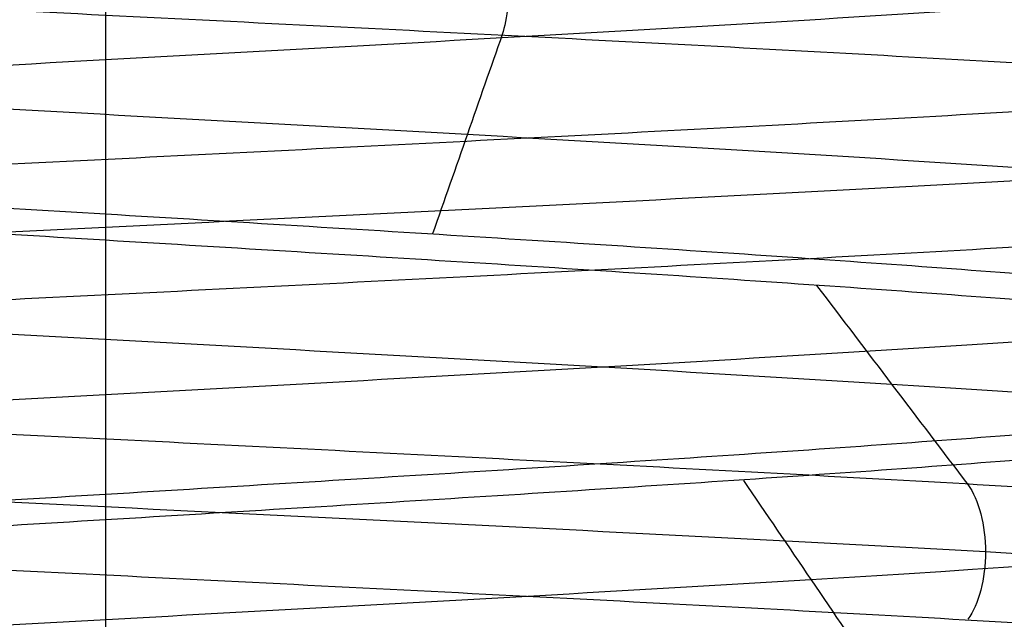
# Model space of a CAD drawing. Header units: centimetres. Extents: x -2.4 to 2.4, y -10.6 to 3.6.
# Tile 32 of 56: x -0.0123 to 0.1285, y -0.586 to -0.5004. Entities that reach past the tile are written whole.
import ezdxf

# ---------------------------------------------------------------- set-up
doc = ezdxf.new("R2010")
doc.units = ezdxf.units.CM
doc.layers.add('Default', color=7, linetype='Continuous', true_color=0x000000)

msp = doc.modelspace()

# ---------------------------------------------------------------- linework, layer by layer
at = {"layer": 'Default'}
for p, q in [((0, 1.77, 13.7), (0, -1.670000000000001, 13.7)), ((3.150002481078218e-11, -0.4675213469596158, 12.3), (3.150002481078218e-11, -1.425494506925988, 12.3))]:
    msp.add_line(p, q, dxfattribs=at)
at = {"layer": 'Default', "extrusion": (0, 0, -1)}
for centre, radius, start, end in [((4.288504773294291e-16, 4.288504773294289e-16), 2.149999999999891, 315, 135), ((-1.256073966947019e-16, -2.144252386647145e-16, -0.18), 1.899999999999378, 315, 135), ((-8.881784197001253e-17, 8.881784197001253e-17, -0.5), 1.749999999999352, 45.00000000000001, 225), ((0, 0.05, -13.68), 1.74, 90.00000000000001, 270), ((0, 0.04999999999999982, -13.7), 1.72, 90.00000000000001, 270), ((0, 0.05, -12.451744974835), 1.566764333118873, 90, 251.9193094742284), ((-2.564176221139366e-15, -2.564176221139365e-15, -0.45), 2.240000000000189, 134.9999999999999, 315.0000000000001), ((0, 0.05, -10.9), 1.525, 270, 90), ((0, 0.05, -11.37), 1.525, 270, 90), ((0, 0.05, -10.9), 1.525, 90, 270), ((0, 0.05, -11.37), 1.525, 90.00000000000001, 270), ((0, 0.05, -11.41), 1.530287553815, 179.7200707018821, 83.95881870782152), ((-3.03243080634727e-16, -1.256073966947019e-16), 2.149999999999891, 135, 315), ((-3.03243080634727e-16, -1.256073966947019e-16, -0.18), 2.149999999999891, 135, 315), ((2.254025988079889e-09, 0.05000001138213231, -13.5), 1.433589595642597, 289.9216455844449, 90.43115423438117), ((2.254026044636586e-09, 0.05000001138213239, -13.5), 1.433589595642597, 90.4311542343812, 250.0783542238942), ((0, 0.05, -9.9), 1.4, 270, 90), ((0, 0.05, -9.822057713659), 1.355, 270, 90), ((0, 0.05, -9.822057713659), 1.355, 90, 270), ((-2.19646523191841e-13, -2.19735341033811e-13), 1.400000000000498, 96.40271283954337, 353.5972871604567), ((-2.19646523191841e-13, -2.19468887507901e-13, -1), 1.400000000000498, 96.40271283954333, 353.5972871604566), ((-3.552713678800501e-16, 0.05000000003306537, -11.4), 1.3488350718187, 96.81251619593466, 359.6984182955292), ((0, 0.05, -11.42), 1.328835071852, 96.86351363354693, 359.6984182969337), ((-1.25607396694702e-16, -3.920609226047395e-16, -0.18), 1.899999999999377, 135, 315), ((8.881784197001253e-17, -8.881784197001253e-17, -0.5), 1.749999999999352, 225, 45), ((1.776356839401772e-16, 0.04999999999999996, -11.38), 1.515, 179.9999999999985, 359.9999999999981), ((0, 0.05, -11.275), 1.515, 180, 0), ((-8.881784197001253e-17, 0.05, -10.94414213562), 1.390857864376, 180, 0), ((-1.776356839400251e-16, 0.05, -11.13), 1.385, 180, 0), ((0, 0.05, -11.044142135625), 1.385, 180, 0), ((3.496758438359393e-13, 0.05, -11.56), 1.352903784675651, 180, 359.9999999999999), ((0, 0.05, -11.55652703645), 1.352599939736, 180, 0), ((8.881784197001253e-17, 0.05, -9.9), 1.334004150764, 180, 0), ((8.881784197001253e-17, 0.05, -11.58), 1.332903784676, 180, 0), ((0, 0.05, -11.58), 1.332903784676, 180, 359.9999999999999), ((0, 0.05, -10.03737387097), 1.27, 180, 0), ((8.881784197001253e-17, 0.05, -10.41), 1.27, 180, 0), ((0, 0.05, -10.45), 1.23, 180, 0), ((0, 0.05, -11.76), 1.23, 180, 0), ((0, 0.05, -11.68), 1.23, 180, 0), ((8.881784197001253e-17, 0.05, -11.78), 1.21, 180, 0), ((0, 0.05, -11.97), 1.146900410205, 180, 0), ((0, 0.05, -11.97), 1.146900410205, 180, 359.9999999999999), ((0, 0.05, -11.95711990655), 1.110093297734, 180, 0), ((0, 0.05, -10.45), 1.09501037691, 180, 359.9999999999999), ((2.385797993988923e-29, 0.04999999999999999, -11.78), 1.07164019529, 180, 359.9999999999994), ((0, 0.05, -11.78), 1.07164019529, 180, 359.9999999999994), ((0, 0.05, -11.78), 1.056402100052, 180, 359.9999999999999), ((0, 0.05, -11.8), 1.05164019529, 180, 359.9999999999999), ((0, 0.05, -11.76711990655), 1.037712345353, 180, 0), ((0, 0.05, -10.64190116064), 0.9901536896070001, 180, 0), ((0, 0.05, -11.21), 0.96, 180, 0), ((0, 0.05, -11.01145561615), 0.96, 180, 0), ((0, 0.05, -11.25), 0.9199999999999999, 180, 0), ((0, 0.05, -11.3657601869), 0.8848134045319, 180, 0), ((8.881784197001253e-17, 0.05, -11.34), 0.8474338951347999, 180, 0), ((0, 0.05, -11.34), 0.8474338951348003, 180, 0), ((8.881784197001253e-17, 0.05, -11.34), 0.8349999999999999, 180, 0), ((0, 0.05, -11.305), 0.835, 180, 0), ((-1.776356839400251e-16, -3.51976454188e-15, -11.37), 1.735, 180, 0), ((7.8133318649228e-33, -3.529390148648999e-15, -11.4), 1.705, 180, 0), ((-8.996141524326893e-31, -1.577721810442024e-31, -0.4), 1.705, 180.0000000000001, 5.301865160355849e-30), ((-6.457299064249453e-34, -1.844908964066e-15, -6.15), 1.55, 180, 0), ((-6.368046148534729e-18, 3.004263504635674e-14, -8.4), 1.350000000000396, 184.6843722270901, 355.31562777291), ((1.819441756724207e-18, 2.968736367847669e-14, -9.200000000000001), 1.350000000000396, 184.68437222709, 355.31562777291), ((1.169797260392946e-16, -5.027089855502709e-14, -9.208327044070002), 1.345192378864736, 190.2697526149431, 349.7302473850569)]:
    msp.add_arc(centre, radius, start, end, dxfattribs=at)
at = {"layer": 'Default'}
for centre, radius, start, end in [((-1.753237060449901e-15, 1.930872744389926e-15, 0.45), 2.240000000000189, 44.99999999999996, 225.0000000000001), ((-1.79529310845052e-15, 1.884110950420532e-15), 2.240000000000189, 44.99999999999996, 225.0000000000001), ((0, 0, 0.225), 2.24, 45, 225), ((-3.400326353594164e-16, 3.400326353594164e-16, 0.5), 2.190000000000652, 45.00000000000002, 225), ((-1.256073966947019e-16, 3.03243080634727e-16, 0.18), 2.149999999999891, 45.00000000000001, 225), ((0, 0, 0.09000000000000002), 2.15, 45, 225), ((-3.920609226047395e-16, 1.25607396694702e-16), 1.899999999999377, 45.00000000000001, 225), ((0, 0, 0.09000000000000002), 1.9, 45, 225), ((0, 0.05, 13.68), 1.74, 90, 270), ((0, 0.05, 12.59), 1.74, 90, 260.7391860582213), ((0, 0.05, 12.59), 1.74, 279.2608117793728, 89.99999999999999), ((0, 0.04999999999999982, 13.7), 1.72, 90.00000000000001, 270), ((8.881784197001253e-17, 8.881784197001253e-17, 0.4), 1.749999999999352, 315, 135), ((0, 0, 0.4500000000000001), 1.75, 315, 135), ((0, 0.05, 11.4), 1.555, 90.00000000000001, 270), ((-7.006492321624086e-47, 0.05, 11.4), 1.555, 270, 90), ((2.616204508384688e-15, -2.438568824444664e-15), 2.240000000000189, 224.9999999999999, 45.00000000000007), ((0, 0, 0.225), 2.24, 225, 44.99999999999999), ((-2.220446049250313e-16, 0.04999999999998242, 13.40348994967), 1.533528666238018, 89.99999999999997, 250.0783541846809), ((4.440892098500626e-16, 0.04999999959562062, 13.40348994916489), 1.533528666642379, 289.9216458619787, 89.56884585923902), ((0, 0.05, 11.135), 1.525, 90, 270), ((0, 0.05, 11.135), 1.525, 270, 89.99999999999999), ((-5.329070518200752e-16, 0.04999999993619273, 11.4), 1.520287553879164, 96.04118129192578, 0.279929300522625), ((3.400326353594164e-16, -3.400326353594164e-16, 0.5), 2.190000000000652, 225, 45.00000000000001), ((0, 0, 0.09000000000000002), 2.15, 225, 44.99999999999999), ((3.982647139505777e-15, -3.982647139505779e-15, 1), 1.520000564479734, 45.00000000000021, 224.9999999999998), ((0, 0.05, 9.9), 1.4, 270, 90), ((0, 0.05, 8.1110288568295), 1.355, 90, 269.9999984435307), ((0, 0.05, 8.1110288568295), 1.355, 269.9999984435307, 89.99999999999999), ((0, 0, 0.4999999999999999), 1.4, 186.4027128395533, 83.59728716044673), ((-2.144252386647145e-16, 1.256073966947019e-16), 1.899999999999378, 225, 45), ((0, 0, 0.09000000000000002), 1.9, 225, 44.99999999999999), ((-8.881784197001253e-17, -8.881784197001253e-17, 0.4), 1.749999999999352, 135, 315), ((0, 0, 0.4500000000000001), 1.75, 135, 315), ((3.920609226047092e-16, -3.920609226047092e-16, 1), 1.520000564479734, 225, 44.99999999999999), ((0, 0.05, 11.41372291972), 1.529568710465, 180, 0), ((8.881784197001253e-17, 0.05, 11.17), 1.515, 180, 0), ((8.881784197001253e-17, 0.05, 11.4), 1.495, 180, 0), ((8.881784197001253e-17, 0.05, 11.15), 1.495, 180, 0), ((0, 0.05, 10.855), 1.48, 180, 270), ((0, 0.05, 11.15), 1.405, 180, 0), ((0, 0.05, 10.95828427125), 1.385, 180, 0), ((0, 0.05, 11.42347296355), 1.329138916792, 180.3015817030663, 0), ((0, 0.05, 9.913159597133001), 1.315210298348, 180, 0), ((0, 0.05, 10.223686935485), 1.27, 180, 0), ((0, 0.05, 11.58), 1.25, 180, 0), ((-1.824155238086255e-28, 0.04999999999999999, 11.6), 1.23, 180.0000000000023, 1.863727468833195e-12), ((0, 0.05, 10.45), 1.23, 180, 0), ((-8.881784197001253e-17, 0.05, 11.96432840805), 1.16085378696, 180, 0), ((0, 0.05, 11.97), 1.128783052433, 180, 0), ((0, 0.05, 10.45), 1.09501037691, 180, 0), ((0, 0.05, 11.78), 1.056402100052, 180, 0), ((-1.776356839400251e-16, 0.05, 11.80711990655), 1.052950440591, 180, 0), ((8.881784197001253e-17, 0.05, 10.48289899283), 1.048025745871, 180, 0), ((0, 0.05, 10.8129112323), 0.96, 180, 0), ((0, 0.05, 11.25), 0.8550000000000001, 180, 0), ((-1.776356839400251e-16, 0.05, 11.27), 0.8350000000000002, 180, 0), ((0, 0.05, 10.855), 1.48, 270, 0), ((0, 0, 0.43), 1.735, 180, 0), ((0, 0, 5.900000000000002), 1.735, 180, 0), ((0, 0, 0.4), 1.705, 180, 359.9999999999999), ((0, 0, 3.56000028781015), 1.55, 180, 0), ((1.229683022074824e-13, 1.06581410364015e-15, 0.9700005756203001), 1.549999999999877, 224.9999999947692, 359.9999999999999), ((8.881784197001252e-16, 0.05000000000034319, 11.5), 1.740000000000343, 183.2946762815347, 269.9999999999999), ((-1.776356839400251e-16, 0.0499999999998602, 11.5), 1.59999999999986, 183.5833216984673, 270), ((1.776356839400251e-16, 0.04999999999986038, 11.5), 1.59999999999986, 270, 356.4166783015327), ((-7.105427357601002e-16, 0.05000000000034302, 11.5), 1.740000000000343, 270, 356.7053237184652), ((6.467908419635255e-17, -5.297984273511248e-14, 8.39167295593), 1.345192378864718, 190.2697526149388, 349.7302473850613)]:
    msp.add_arc(centre, radius, start, end, dxfattribs=at)
msp.add_rational_spline([(1.374028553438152, 0.04999999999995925, 11.70832327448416), (1.374028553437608, -0.7592212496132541, 11.70832327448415), (0.8005436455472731, -1.324028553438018, 11.70832327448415), (1.321283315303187e-15, -1.324028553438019, 11.70832327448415), (-0.8005436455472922, -1.324028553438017, 11.70832327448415), (-1.37402855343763, -0.7592212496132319, 11.70832327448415), (-1.374028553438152, 0.04999999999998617, 11.70832327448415)], [1.15675898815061, 0.9380307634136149, 0.9481986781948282, 1.18726273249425, 0.9481986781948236, 0.9380307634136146, 1.156758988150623], degree=3, knots=[1.204921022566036, 1.204921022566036, 1.204921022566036, 1.204921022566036, 28.32963404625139, 28.32963404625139, 28.32963404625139, 55.45434706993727, 55.45434706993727, 55.45434706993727, 55.45434706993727], dxfattribs=at)
for points, degree in [([(-3.961980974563e-08, -1.305, 8.241672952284), (-0.0408199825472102, -1.304999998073, 8.245432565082), (-0.1224618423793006, -1.301305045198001, 8.252952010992), (-0.2438192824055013, -1.284761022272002, 8.264183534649), (-0.363434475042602, -1.257267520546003, 8.275363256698), (-0.4798652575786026, -1.219158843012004, 8.286410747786), (-0.5925915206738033, -1.170600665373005, 8.297331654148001), (-0.7002226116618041, -1.112204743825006, 8.308045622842), (-0.8023743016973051, -1.044177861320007, 8.318569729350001), (-0.8977286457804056, -0.9674043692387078, 8.328822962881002), (-0.9859682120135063, -0.8821453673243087, 8.338826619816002), (-1.065956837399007, -0.7895002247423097, 8.348507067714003), (-1.137409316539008, -0.6898153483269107, 8.357884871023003), (-1.199444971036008, -0.5843120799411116, 8.366900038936), (-1.251793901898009, -0.4734854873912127, 8.375567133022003), (-1.293874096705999, -0.3585404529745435, 8.383846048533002), (-1.314919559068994, -0.279657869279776, 8.389108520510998), (-1.323641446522, -0.2398246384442, 8.39167295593)], 3), ([(-1.323641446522, -0.2398246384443, 9.208327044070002), (-1.314919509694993, -0.279658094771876, 9.210891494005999), (-1.293874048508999, -0.3585410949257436, 9.216153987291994), (-1.251791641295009, -0.4734908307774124, 9.224433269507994), (-1.199444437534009, -0.5843130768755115, 9.233100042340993), (-1.137406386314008, -0.6898198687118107, 9.242115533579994), (-1.065956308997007, -0.7895007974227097, 9.251492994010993), (-0.9859662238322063, -0.8821474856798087, 9.261173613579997), (-0.8977288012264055, -0.9674041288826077, 9.271177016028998), (-0.802374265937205, -1.044177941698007, 9.281430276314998), (-0.7002219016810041, -1.112205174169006, 9.291954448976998), (-0.5925909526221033, -1.170600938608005, 9.302668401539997), (-0.4798645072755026, -1.219159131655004, 9.313589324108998), (-0.363433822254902, -1.257267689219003, 9.324636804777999), (-0.2438190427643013, -1.284761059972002, 9.33581648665), (-0.1224615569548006, -1.301305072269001, 9.347048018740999), (-0.0408197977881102, -1.305000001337, 9.354567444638), (2.95906893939e-08, -1.305, 9.358327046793)], 3), ([(1.323641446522, -0.2398246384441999, 8.39167295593), (1.314919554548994, -0.2796578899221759, 8.389108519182), (1.293874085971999, -0.3585405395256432, 8.383846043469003), (1.25179365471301, -0.4734860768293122, 8.375567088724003), (1.199444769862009, -0.5843125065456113, 8.366900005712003), (1.137408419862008, -0.6898167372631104, 8.357884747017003), (1.065956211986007, -0.7895010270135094, 8.348506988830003), (0.9859667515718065, -0.8821469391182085, 8.338826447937), (0.8977273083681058, -0.9674055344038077, 8.328822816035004), (0.802372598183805, -1.044179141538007, 8.318569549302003), (0.7002203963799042, -1.112206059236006, 8.308045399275), (0.5925900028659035, -1.170601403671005, 8.297331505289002), (0.4798631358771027, -1.219159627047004, 8.286410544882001), (0.3634338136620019, -1.257267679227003, 8.275363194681), (0.2438182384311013, -1.284761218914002, 8.264183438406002), (0.1224613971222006, -1.301305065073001, 8.252951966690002), (0.04081971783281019, -1.305000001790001, 8.245432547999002), (-3.961980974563e-08, -1.305, 8.241672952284)], 3), ([(2.95906893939e-08, -1.305, 9.358327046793), (0.0408199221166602, -1.30499999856, 9.354567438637), (0.1224617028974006, -1.301305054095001, 9.347048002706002), (0.2438190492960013, -1.284761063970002, 9.335816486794), (0.3634341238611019, -1.257267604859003, 9.324636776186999), (0.4798645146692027, -1.219159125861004, 9.313589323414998), (0.5925911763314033, -1.170600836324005, 9.302668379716), (0.7002220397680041, -1.112205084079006, 9.291954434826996), (0.802374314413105, -1.044177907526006, 9.281430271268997), (0.8977288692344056, -0.9674040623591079, 9.271177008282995), (0.9859661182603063, -0.8821475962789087, 9.261173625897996), (1.065956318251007, -0.7895007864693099, 9.251492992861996), (1.137406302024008, -0.6898199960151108, 9.242115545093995), (1.199444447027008, -0.5843130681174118, 9.233100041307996), (1.251791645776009, -0.4734908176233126, 9.224433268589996), (1.293874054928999, -0.3585410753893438, 9.216153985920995), (1.314919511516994, -0.2796580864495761, 9.21089149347), (1.323641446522, -0.2398246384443, 9.208327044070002)], 3), ([(0.2482936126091, -0.7374438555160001, 12.74332860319), (0.2459386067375, -0.7369147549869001, 12.7330106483), (0.239940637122, -0.7358565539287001, 12.71266875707), (0.2272194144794, -0.7342692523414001, 12.68351140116), (0.2109713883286, -0.7326819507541, 12.65616214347), (0.1914487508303, -0.7310946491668, 12.63104547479), (0.1689545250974, -0.7295073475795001, 12.60855124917), (0.1438378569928, -0.7279200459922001, 12.58902861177), (0.1164885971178, -0.7263327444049, 12.57278058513), (0.08733124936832, -0.7247454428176, 12.56005936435), (0.05681838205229, -0.7231581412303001, 12.55106240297), (0.02542360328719, -0.7215708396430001, 12.54592934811), (-0.006365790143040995, -0.7199835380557, 12.54473987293), (-0.03805637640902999, -0.7183962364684, 12.54751243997), (-0.0691562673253, -0.7168089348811, 12.55420401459), (-0.09918274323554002, -0.7152216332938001, 12.56471073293), (-0.1276697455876, -0.7136343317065, 12.57886951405), (-0.1541751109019, -0.7120470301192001, 12.59646059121), (-0.1782874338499, -0.7104597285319, 12.61721092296), (-0.1996324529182, -0.7088724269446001, 12.64079843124), (-0.2178788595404, -0.7072851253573, 12.66685700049), (-0.2327434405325, -0.70569782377, 12.69498216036), (-0.2439954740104, -0.7041105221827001, 12.72473736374), (-0.2514603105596, -0.7025232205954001, 12.75566076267), (-0.2550220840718, -0.7009359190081, 12.78727237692), (-0.2546255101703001, -0.6993486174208, 12.81908154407), (-0.2502767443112, -0.6977613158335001, 12.85059453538), (-0.2420432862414, -0.6961740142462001, 12.88132221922), (-0.230052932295, -0.6945867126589, 12.91078765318), (-0.2144917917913, -0.6929994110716, 12.93853348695), (-0.1956013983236, -0.6914121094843, 12.96412906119), (-0.1736749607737, -0.6898248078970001, 12.98717709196), (-0.1490528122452, -0.6882375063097, 13.00731983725), (-0.1221171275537, -0.6866502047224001, 13.02424464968), (-0.09328599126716, -0.6850629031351, 13.03768882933), (-0.06300690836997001, -0.6834756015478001, 13.04744370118), (-0.03174985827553, -0.6818882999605, 13.05335785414), (0, -0.6803009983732, 13.05533949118), (0.03174985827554, -0.6787136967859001, 13.05335785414), (0.06300690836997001, -0.6771263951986, 13.04744370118), (0.09328599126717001, -0.6755390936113, 13.03768882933), (0.1221171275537, -0.6739517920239, 13.02424464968), (0.1490528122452, -0.6723644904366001, 13.00731983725), (0.1736749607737, -0.6707771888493, 12.98717709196), (0.1956013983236, -0.6691898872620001, 12.96412906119), (0.2144917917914, -0.6676025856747, 12.93853348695), (0.230052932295, -0.6660152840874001, 12.91078765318), (0.2420432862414, -0.6644279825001, 12.88132221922), (0.2502767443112, -0.6628406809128, 12.85059453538), (0.2546255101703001, -0.6612533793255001, 12.81908154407), (0.2550220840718, -0.6596660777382, 12.78727237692), (0.2514603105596, -0.6580787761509, 12.75566076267), (0.2439954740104, -0.6564914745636, 12.72473736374), (0.2327434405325, -0.6549041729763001, 12.69498216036), (0.2178788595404, -0.6533168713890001, 12.66685700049), (0.1996324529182, -0.6517295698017, 12.64079843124), (0.1782874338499, -0.6501422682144, 12.61721092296), (0.1541751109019, -0.6485549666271, 12.59646059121), (0.1276697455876, -0.6469676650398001, 12.57886951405), (0.09918274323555, -0.6453803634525, 12.56471073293), (0.06915626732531, -0.6437930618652, 12.55420401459), (0.03805637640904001, -0.6422057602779, 12.54751243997), (0.00636579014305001, -0.6406184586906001, 12.54473987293), (-0.02542360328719, -0.6390311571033, 12.54592934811), (-0.05681838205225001, -0.637443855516, 12.55106240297), (-0.08733124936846, -0.6358565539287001, 12.56005936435), (-0.1164885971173, -0.6342692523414, 12.57278058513), (-0.1438378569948, -0.6326819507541, 12.58902861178), (-0.1689545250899, -0.6310946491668, 12.60855124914), (-0.1914487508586, -0.6295073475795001, 12.63104547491), (-0.2109713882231, -0.6279200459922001, 12.65616214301), (-0.2272194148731, -0.6263327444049, 12.68351140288), (-0.2399406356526, -0.6247454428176, 12.71266875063), (-0.2489375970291, -0.6231581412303, 12.74318161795), (-0.2540706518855, -0.6215708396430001, 12.77457639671), (-0.2552601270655, -0.6199835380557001, 12.80636579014), (-0.2524875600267, -0.6183962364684, 12.83805637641), (-0.2457959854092, -0.6168089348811, 12.86915626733), (-0.2352892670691, -0.6152216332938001, 12.89918274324), (-0.2211304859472, -0.6136343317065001, 12.92766974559), (-0.2035394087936, -0.6120470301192, 12.9541751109), (-0.1827890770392, -0.6104597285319, 12.97828743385), (-0.1592015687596, -0.6088724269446, 12.99963245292), (-0.1331429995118, -0.6072851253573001, 13.01787885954), (-0.1050178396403, -0.60569782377, 13.03274344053), (-0.07526263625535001, -0.6041105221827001, 13.04399547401), (-0.04433923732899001, -0.6025232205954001, 13.05146031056), (-0.01272762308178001, -0.6009359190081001, 13.05502208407), (0.01908154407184, -0.5993486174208, 13.05462551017), (0.05059453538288, -0.5977613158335, 13.05027674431), (0.08132221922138, -0.5961740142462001, 13.04204328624), (0.1107876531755, -0.5945867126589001, 13.03005293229), (0.1385334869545, -0.5929994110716, 13.01449179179), (0.1641290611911, -0.5914121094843, 12.99560139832), (0.1871770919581, -0.589824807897, 12.97367496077), (0.2073198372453, -0.5882375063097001, 12.94905281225), (0.2242446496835, -0.5866502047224, 12.92211712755), (0.2376888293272, -0.5850629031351, 12.89328599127), (0.2474437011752, -0.5834756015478, 12.86300690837), (0.2533578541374, -0.5818882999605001, 12.83174985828), (0.2553394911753, -0.5803009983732, 12.8), (0.2533578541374, -0.5787136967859, 12.76825014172), (0.2474437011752, -0.5771263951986, 12.73699309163), (0.2376888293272, -0.5755390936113, 12.70671400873), (0.2242446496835, -0.5739517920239, 12.67788287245), (0.2073198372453, -0.5723644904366, 12.65094718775), (0.1871770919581, -0.5707771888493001, 12.62632503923), (0.1641290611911, -0.569189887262, 12.60439860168), (0.1385334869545, -0.5676025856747, 12.58550820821), (0.1107876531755, -0.5660152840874, 12.56994706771), (0.08132221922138, -0.5644279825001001, 12.55795671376), (0.05059453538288, -0.5628406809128, 12.54972325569), (0.01908154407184, -0.5612533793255, 12.54537448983), (-0.01272762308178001, -0.5596660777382, 12.54497791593), (-0.04433923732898, -0.5580787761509, 12.54853968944), (-0.07526263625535, -0.5564914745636, 12.55600452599), (-0.1050178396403, -0.5549041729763, 12.56725655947), (-0.1331429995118, -0.5533168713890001, 12.58212114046), (-0.1592015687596, -0.5517295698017, 12.60036754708), (-0.1827890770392, -0.5501422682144, 12.62171256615), (-0.2035394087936, -0.5485549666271, 12.6458248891), (-0.2211304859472, -0.5469676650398, 12.67233025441), (-0.2352892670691, -0.5453803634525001, 12.70081725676), (-0.2457959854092, -0.5437930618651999, 12.73084373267), (-0.2524875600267, -0.5422057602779, 12.76194362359), (-0.2552601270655, -0.5406184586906, 12.79363420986), (-0.2540706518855, -0.5390311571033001, 12.82542360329), (-0.2489375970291, -0.537443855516, 12.85681838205), (-0.2399406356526, -0.5358565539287, 12.88733124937), (-0.2272194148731, -0.5342692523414, 12.91648859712), (-0.2109713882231, -0.5326819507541, 12.94383785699), (-0.1914487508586, -0.5310946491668, 12.96895452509), (-0.1689545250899, -0.5295073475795, 12.99144875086), (-0.1438378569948, -0.5279200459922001, 13.01097138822), (-0.1164885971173, -0.5263327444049, 13.02721941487), (-0.08733124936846, -0.5247454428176, 13.03994063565), (-0.05681838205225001, -0.5231581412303, 13.04893759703), (-0.02542360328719, -0.521570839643, 13.05407065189), (0.006365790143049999, -0.5199835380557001, 13.05526012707), (0.03805637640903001, -0.5183962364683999, 13.05248756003), (0.06915626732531, -0.5168089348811, 13.04579598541), (0.09918274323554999, -0.5152216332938, 13.03528926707), (0.1276697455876, -0.5136343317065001, 13.02113048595), (0.1541751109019, -0.5120470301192, 13.00353940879), (0.1782874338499, -0.5104597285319, 12.98278907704), (0.1996324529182, -0.5088724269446, 12.95920156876), (0.2178788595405, -0.5072851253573, 12.93314299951), (0.2327434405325, -0.50569782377, 12.90501783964), (0.2439954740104, -0.5041105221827, 12.87526263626), (0.2514603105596, -0.5025232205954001, 12.84433923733), (0.2550220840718, -0.5009359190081, 12.81272762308), (0.2546255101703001, -0.4993486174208, 12.78091845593), (0.2502767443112, -0.4977613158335, 12.74940546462), (0.2420432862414, -0.4961740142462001, 12.71867778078), (0.230052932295, -0.4945867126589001, 12.68921234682), (0.2144917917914, -0.4929994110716, 12.66146651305), (0.1956013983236, -0.4914121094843, 12.63587093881), (0.1736749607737, -0.489824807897, 12.61282290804), (0.1490528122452, -0.4882375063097, 12.59268016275), (0.1221171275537, -0.4866502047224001, 12.57575535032), (0.09328599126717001, -0.4850629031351, 12.56231117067), (0.06300690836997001, -0.4834756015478, 12.55255629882), (0.03174985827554, -0.4818882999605, 12.54664214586), (6.30606677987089e-15, -0.4803009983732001, 12.54466050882), (-0.03174985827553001, -0.4787136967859, 12.54664214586), (-0.06300690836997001, -0.4771263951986, 12.55255629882), (-0.09328599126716, -0.4755390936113, 12.56231117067), (-0.1221171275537, -0.4739517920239, 12.57575535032), (-0.1490528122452, -0.4723644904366, 12.59268016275), (-0.1736749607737, -0.4707771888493, 12.61282290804), (-0.1956013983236, -0.4691898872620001, 12.63587093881), (-0.2144917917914, -0.4676025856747, 12.66146651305), (-0.2300529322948, -0.4660152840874, 12.68921234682), (-0.2420432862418, -0.4644279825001, 12.71867778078), (-0.2502767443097, -0.4628406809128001, 12.74940546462), (-0.254625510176, -0.4612533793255, 12.78091845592), (-0.2550220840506, -0.4596660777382, 12.81272762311), (-0.2514603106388, -0.4580787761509, 12.84433923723), (-0.2439954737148, -0.4564914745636, 12.87526263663), (-0.2327434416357, -0.4549041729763, 12.90501783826), (-0.2178788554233, -0.4533168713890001, 12.93314300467), (-0.2057145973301, -0.4522586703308, 12.95051536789), (-0.1991160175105, -0.4517295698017, 12.95878972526)], 3), ([(-0.1991160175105, -0.4711275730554, 12.95878972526), (-0.2057145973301, -0.4716566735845, 12.95051536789), (-0.2178788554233, -0.4727148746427, 12.93314300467), (-0.2327434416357, -0.47430217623, 12.90501783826), (-0.2439954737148, -0.4758894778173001, 12.87526263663), (-0.2514603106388, -0.4774767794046, 12.84433923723), (-0.2550220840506, -0.4790640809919, 12.81272762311), (-0.254625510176, -0.4806513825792, 12.78091845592), (-0.2502767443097, -0.4822386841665, 12.74940546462), (-0.2420432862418, -0.4838259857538, 12.71867778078), (-0.2300529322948, -0.4854132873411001, 12.68921234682), (-0.2144917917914, -0.4870005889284, 12.66146651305), (-0.1956013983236, -0.4885878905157, 12.63587093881), (-0.1736749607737, -0.490175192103, 12.61282290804), (-0.1490528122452, -0.4917624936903, 12.59268016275), (-0.1221171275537, -0.4933497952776, 12.57575535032), (-0.09328599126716, -0.4949370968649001, 12.56231117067), (-0.06300690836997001, -0.4965243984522, 12.55255629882), (-0.03174985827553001, -0.4981117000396, 12.54664214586), (6.361577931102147e-15, -0.4996990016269, 12.54466050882), (0.03174985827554, -0.5012863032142, 12.54664214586), (0.06300690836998, -0.5028736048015, 12.55255629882), (0.09328599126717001, -0.5044609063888, 12.56231117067), (0.1221171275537, -0.5060482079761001, 12.57575535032), (0.1490528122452, -0.5076355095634, 12.59268016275), (0.1736749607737, -0.5092228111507, 12.61282290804), (0.1956013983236, -0.510810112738, 12.63587093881), (0.2144917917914, -0.5123974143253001, 12.66146651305), (0.230052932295, -0.5139847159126, 12.68921234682), (0.2420432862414, -0.5155720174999, 12.71867778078), (0.2502767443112, -0.5171593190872, 12.74940546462), (0.2546255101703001, -0.5187466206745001, 12.78091845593), (0.2550220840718, -0.5203339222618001, 12.81272762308), (0.2514603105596, -0.5219212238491, 12.84433923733), (0.2439954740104, -0.5235085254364, 12.87526263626), (0.2327434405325, -0.5250958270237, 12.90501783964), (0.2178788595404, -0.5266831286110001, 12.93314299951), (0.1996324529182, -0.5282704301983, 12.95920156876), (0.1782874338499, -0.5298577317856, 12.98278907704), (0.1541751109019, -0.5314450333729, 13.00353940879), (0.1276697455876, -0.5330323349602, 13.02113048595), (0.09918274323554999, -0.5346196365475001, 13.03528926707), (0.06915626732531, -0.5362069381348, 13.04579598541), (0.03805637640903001, -0.5377942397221, 13.05248756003), (0.006365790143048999, -0.5393815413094, 13.05526012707), (-0.02542360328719, -0.5409688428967, 13.05407065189), (-0.05681838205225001, -0.542556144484, 13.04893759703), (-0.08733124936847, -0.5441434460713, 13.03994063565), (-0.1164885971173, -0.5457307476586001, 13.02721941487), (-0.1438378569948, -0.5473180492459, 13.01097138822), (-0.1689545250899, -0.5489053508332, 12.99144875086), (-0.1914487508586, -0.5504926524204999, 12.96895452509), (-0.2109713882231, -0.5520799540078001, 12.94383785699), (-0.2272194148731, -0.5536672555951, 12.91648859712), (-0.2399406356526, -0.5552545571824, 12.88733124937), (-0.2489375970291, -0.5568418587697, 12.85681838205), (-0.2540706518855, -0.558429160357, 12.82542360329), (-0.2552601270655, -0.5600164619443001, 12.79363420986), (-0.2524875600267, -0.5616037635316, 12.76194362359), (-0.2457959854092, -0.5631910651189, 12.73084373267), (-0.2352892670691, -0.5647783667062, 12.70081725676), (-0.2211304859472, -0.5663656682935, 12.67233025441), (-0.2035394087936, -0.5679529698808, 12.6458248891), (-0.1827890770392, -0.5695402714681, 12.62171256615), (-0.1592015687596, -0.5711275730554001, 12.60036754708), (-0.1331429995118, -0.5727148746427, 12.58212114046), (-0.1050178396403, -0.57430217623, 12.56725655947), (-0.07526263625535, -0.5758894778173, 12.55600452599), (-0.04433923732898, -0.5774767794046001, 12.54853968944), (-0.01272762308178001, -0.5790640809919, 12.54497791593), (0.01908154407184, -0.5806513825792, 12.54537448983), (0.05059453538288, -0.5822386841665, 12.54972325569), (0.08132221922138, -0.5838259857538, 12.55795671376), (0.1107876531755, -0.5854132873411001, 12.56994706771), (0.1385334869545, -0.5870005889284, 12.58550820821), (0.1641290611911, -0.5885878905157, 12.60439860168), (0.1871770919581, -0.590175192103, 12.62632503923), (0.2073198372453, -0.5917624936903, 12.65094718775), (0.2242446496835, -0.5933497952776, 12.67788287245), (0.2376888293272, -0.5949370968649, 12.70671400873), (0.2474437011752, -0.5965243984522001, 12.73699309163), (0.2533578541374, -0.5981117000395, 12.76825014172), (0.2553394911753, -0.5996990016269, 12.8), (0.2533578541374, -0.6012863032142, 12.83174985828), (0.2474437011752, -0.6028736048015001, 12.86300690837), (0.2376888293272, -0.6044609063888, 12.89328599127), (0.2242446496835, -0.6060482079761, 12.92211712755), (0.2073198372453, -0.6076355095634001, 12.94905281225), (0.1871770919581, -0.6092228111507, 12.97367496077), (0.1641290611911, -0.6108101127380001, 12.99560139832), (0.1385334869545, -0.6123974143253, 13.01449179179), (0.1107876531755, -0.6139847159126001, 13.03005293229), (0.08132221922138, -0.6155720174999, 13.04204328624), (0.05059453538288, -0.6171593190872, 13.05027674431), (0.01908154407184, -0.6187466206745, 13.05462551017), (-0.01272762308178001, -0.6203339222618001, 13.05502208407), (-0.04433923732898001, -0.6219212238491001, 13.05146031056), (-0.07526263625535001, -0.6235085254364, 13.04399547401), (-0.1050178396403, -0.6250958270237, 13.03274344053), (-0.1331429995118, -0.6266831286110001, 13.01787885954), (-0.1592015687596, -0.6282704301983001, 12.99963245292), (-0.1827890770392, -0.6298577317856, 12.97828743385), (-0.2035394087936, -0.6314450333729, 12.9541751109), (-0.2211304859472, -0.6330323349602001, 12.92766974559), (-0.2352892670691, -0.6346196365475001, 12.89918274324), (-0.2457959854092, -0.6362069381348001, 12.86915626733), (-0.2524875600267, -0.6377942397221, 12.83805637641), (-0.2552601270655, -0.6393815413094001, 12.80636579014), (-0.2540706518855, -0.6409688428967, 12.77457639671), (-0.2489375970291, -0.642556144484, 12.74318161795), (-0.2399406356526, -0.6441434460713, 12.71266875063), (-0.2272194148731, -0.6457307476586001, 12.68351140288), (-0.2109713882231, -0.6473180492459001, 12.65616214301), (-0.1914487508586, -0.6489053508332, 12.63104547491), (-0.1689545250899, -0.6504926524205, 12.60855124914), (-0.1438378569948, -0.6520799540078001, 12.58902861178), (-0.1164885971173, -0.6536672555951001, 12.57278058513), (-0.08733124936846, -0.6552545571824, 12.56005936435), (-0.05681838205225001, -0.6568418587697, 12.55106240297), (-0.02542360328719, -0.658429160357, 12.54592934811), (0.006365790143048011, -0.6600164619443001, 12.54473987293), (0.03805637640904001, -0.6616037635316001, 12.54751243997), (0.06915626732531, -0.6631910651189, 12.55420401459), (0.09918274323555, -0.6647783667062, 12.56471073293), (0.1276697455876, -0.6663656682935, 12.57886951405), (0.1541751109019, -0.6679529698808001, 12.59646059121), (0.1782874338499, -0.6695402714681, 12.61721092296), (0.1996324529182, -0.6711275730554, 12.64079843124), (0.2178788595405, -0.6727148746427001, 12.66685700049), (0.2327434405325, -0.67430217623, 12.69498216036), (0.2439954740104, -0.6758894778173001, 12.72473736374), (0.2514603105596, -0.6774767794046, 12.75566076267), (0.2550220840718, -0.6790640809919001, 12.78727237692), (0.2546255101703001, -0.6806513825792, 12.81908154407), (0.2502767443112, -0.6822386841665, 12.85059453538), (0.2420432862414, -0.6838259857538, 12.88132221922), (0.230052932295, -0.6854132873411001, 12.91078765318), (0.2144917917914, -0.6870005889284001, 12.93853348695), (0.1956013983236, -0.6885878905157, 12.96412906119), (0.1736749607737, -0.690175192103, 12.98717709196), (0.1490528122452, -0.6917624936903, 13.00731983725), (0.1221171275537, -0.6933497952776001, 13.02424464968), (0.09328599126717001, -0.6949370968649, 13.03768882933), (0.06300690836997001, -0.6965243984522, 13.04744370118), (0.03174985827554, -0.6981117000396, 13.05335785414), (0, -0.6996990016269, 13.05533949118), (-0.03174985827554, -0.7012863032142, 13.05335785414), (-0.06300690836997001, -0.7028736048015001, 13.04744370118), (-0.09328599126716, -0.7044609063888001, 13.03768882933), (-0.1221171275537, -0.7060482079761, 13.02424464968), (-0.1490528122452, -0.7076355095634, 13.00731983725), (-0.1736749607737, -0.7092228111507, 12.98717709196), (-0.1956013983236, -0.7108101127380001, 12.96412906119), (-0.2144917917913, -0.7123974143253, 12.93853348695), (-0.230052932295, -0.7139847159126, 12.91078765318), (-0.2420432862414, -0.7155720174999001, 12.88132221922), (-0.2502767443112, -0.7171593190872, 12.85059453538), (-0.2546255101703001, -0.7187466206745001, 12.81908154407), (-0.2550220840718, -0.7203339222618, 12.78727237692), (-0.2514603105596, -0.7219212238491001, 12.75566076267), (-0.2439954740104, -0.7235085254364, 12.72473736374), (-0.2327434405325, -0.7250958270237, 12.69498216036), (-0.2178788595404, -0.726683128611, 12.66685700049), (-0.1996324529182, -0.7282704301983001, 12.64079843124), (-0.1782874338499, -0.7298577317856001, 12.61721092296), (-0.1541751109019, -0.7314450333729, 12.59646059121), (-0.1276697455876, -0.7330323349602, 12.57886951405), (-0.09918274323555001, -0.7346196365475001, 12.56471073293), (-0.0691562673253, -0.7362069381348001, 12.55420401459), (-0.03805637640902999, -0.7377942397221, 12.54751243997), (-0.006365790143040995, -0.7393815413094, 12.54473987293), (0.02542360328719, -0.7409688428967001, 12.54592934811), (0.05681838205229, -0.742556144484, 12.55106240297), (0.08733124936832, -0.7441434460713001, 12.56005936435), (0.1164885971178, -0.7457307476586, 12.57278058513), (0.1438378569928, -0.7473180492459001, 12.58902861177), (0.1689545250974, -0.7489053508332, 12.60855124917), (0.1914487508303, -0.7504926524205, 12.63104547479), (0.2109713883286, -0.7520799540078, 12.65616214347), (0.2272194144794, -0.7536672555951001, 12.68351140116), (0.239940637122, -0.7552545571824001, 12.71266875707), (0.2459386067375, -0.7563127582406, 12.7330106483), (0.2482936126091, -0.7568418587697, 12.74332860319)], 3), ([(0, -0.4918373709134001, 13.01), (-0.009167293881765, -0.4923931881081, 13.01), (-0.02750083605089, -0.4935047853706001, 13.00879592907), (-0.05448606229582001, -0.4951693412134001, 13.00343122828), (-0.08062178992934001, -0.4968392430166, 12.99455778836), (-0.1052845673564, -0.4985029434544, 12.98239407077), (-0.1282282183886, -0.5001723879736, 12.9670647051), (-0.1489173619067, -0.5018374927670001, 12.94891445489), (-0.1670787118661, -0.5035037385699, 12.92821018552), (-0.1823956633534, -0.505172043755, 12.90528073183), (-0.1945614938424, -0.5068360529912, 12.88061344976), (-0.2034321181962, -0.5085056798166, 12.85448148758), (-0.2087963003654, -0.5101700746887, 12.82749896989), (-0.210601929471, -0.5118376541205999, 12.79999532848), (-0.2087959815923, -0.5135047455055, 12.77249973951), (-0.2034307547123, -0.5151694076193, 12.74551297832), (-0.1945604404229, -0.5168388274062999, 12.71938449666), (-0.1823948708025, -0.5185028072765, 12.69471764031), (-0.1670760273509, -0.5201712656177, 12.67178641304), (-0.1489166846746, -0.5218373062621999, 12.65108486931), (-0.1282249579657, -0.5235026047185, 12.63293274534), (-0.1052832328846, -0.5251718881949, 12.61760525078), (-0.08061972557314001, -0.5268356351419, 12.60544131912), (-0.0544845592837, -0.5285054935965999, 12.59656842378), (-0.02750017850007, -0.5301699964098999, 12.59120401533), (-0.009167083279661, -0.5312815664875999, 12.59), (0, -0.5318373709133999, 12.59)], 3), ([(-4.580400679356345e-15, -0.4918373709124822, 13.01000000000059), (-7.022572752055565e-15, -0.501351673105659, 13.02493446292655), (1.688277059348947e-15, -0.5108659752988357, 13.03986892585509), (-7.919055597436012e-16, -0.5203802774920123, 13.05480338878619)], 3), ([(0, -0.5281626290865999, 12.59), (-0.00872956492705, -0.5276333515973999, 12.59), (-0.02618815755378, -0.5265748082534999, 12.59109152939), (-0.05193297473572, -0.5249893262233, 12.59595985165), (-0.07694246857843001, -0.5233992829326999, 12.60401849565), (-0.100671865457, -0.5218149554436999, 12.61508291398), (-0.1229285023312, -0.5202243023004, 12.62906802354), (-0.1431918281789, -0.5186400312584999, 12.64564673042), (-0.1613004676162, -0.5170502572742, 12.66467987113), (-0.1768575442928, -0.5154647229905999, 12.68576340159), (-0.1896950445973, -0.5138769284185, 12.70864743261), (-0.1995825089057, -0.512289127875, 12.73295223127), (-0.2063664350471, -0.5107036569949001, 12.75825956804), (-0.2099568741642, -0.5091138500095, 12.78428495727), (-0.2102846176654, -0.5075295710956, 12.81046423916), (-0.2073424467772, -0.5059390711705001, 12.8365822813), (-0.2011977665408, -0.5043546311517, 12.86203508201), (-0.191906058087, -0.5027647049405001, 12.88661108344), (-0.179659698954, -0.5011790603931, 12.90977707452), (-0.1696275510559, -0.5001204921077, 12.92410762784), (-0.1641846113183, -0.4995912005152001, 12.93093285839)], 3), ([(0.05669865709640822, -0.5024780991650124, 12.55158695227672), (0.05338175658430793, -0.511974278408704, 12.56611924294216), (0.05006485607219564, -0.5214704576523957, 12.58065153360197), (0.04674795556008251, -0.5309666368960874, 12.59518382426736)], 3), ([(0, -0.5281626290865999, 12.59), (0, -0.5299999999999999, 12.59), (0, -0.5318373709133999, 12.59)], 2), ([(0, -0.5681626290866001, 13.01), (0.009167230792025, -0.5676068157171, 13.01), (0.0275006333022, -0.5664952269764, 13.0087959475), (0.05448561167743, -0.5648306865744, 13.00343132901), (0.08062109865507, -0.5631608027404, 12.99455808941), (0.1052841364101, -0.5614970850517, 12.9823942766), (0.1282269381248, -0.559827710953, 12.96706571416), (0.1489170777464, -0.5581625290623, 12.94891469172), (0.1670771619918, -0.5564964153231, 12.92821219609), (0.1823955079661, -0.5548279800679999, 12.90528110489), (0.1945610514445, -0.5531640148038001, 12.8806144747), (0.2034320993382, -0.5514943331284, 12.85448170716), (0.2087962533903, -0.549829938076, 12.82749917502), (0.2106019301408, -0.5481623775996, 12.79999585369), (0.2087960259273, -0.5464952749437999, 12.77250007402), (0.2034309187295, -0.5448306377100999, 12.74551371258), (0.1945608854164, -0.5431612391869, 12.71938550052), (0.1823951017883, -0.54149722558, 12.69471814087), (0.1670774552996, -0.5398288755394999, 12.67178825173), (0.1489170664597, -0.5381627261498, 12.65108525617), (0.1282269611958, -0.5364975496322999, 12.63293431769), (0.1052841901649, -0.5348281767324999, 12.61760575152), (0.08062115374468, -0.5331644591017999, 12.60544193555), (0.05448570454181, -0.5314945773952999, 12.59656869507), (0.02750066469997, -0.5298300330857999, 12.5912040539), (0.009167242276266, -0.5287184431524, 12.59), (0, -0.5281626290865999, 12.59)], 3), ([(0, -0.5318373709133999, 12.59), (0.00916710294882, -0.5323931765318, 12.59), (0.0275002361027, -0.5335047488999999, 12.5912040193), (0.0544847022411, -0.5351692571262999, 12.59656845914), (0.08061986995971, -0.5368391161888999, 12.60544138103), (0.1052833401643, -0.5385028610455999, 12.61760531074), (0.1282250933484, -0.5401721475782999, 12.63293285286), (0.1489167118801, -0.5418374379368, 12.65108489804), (0.1670761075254, -0.5435034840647, 12.671786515), (0.18239489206, -0.5451719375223, 12.69471768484), (0.1945604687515, -0.5468359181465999, 12.71938455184), (0.2034307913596, -0.5485053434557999, 12.74551312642), (0.2087959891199, -0.550169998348, 12.77249977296), (0.2106019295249, -0.5518371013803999, 12.79999555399), (0.2087962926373, -0.5535046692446, 12.8274990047), (0.2034320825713, -0.5551690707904, 12.85448162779), (0.1945614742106, -0.5568386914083, 12.88061348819), (0.1823956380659, -0.5585027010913, 12.90528077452), (0.1670787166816, -0.5601710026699, 12.92821017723), (0.1489173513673, -0.5618372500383, 12.94891446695), (0.1282281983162, -0.5635023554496, 12.96706472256), (0.1052844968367, -0.5651718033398, 12.98239411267), (0.08062171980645, -0.5668355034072, 12.9945578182), (0.05448595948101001, -0.5685054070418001, 13.00343125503), (0.02750080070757, -0.5701699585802, 13.00879593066), (0.00916728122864, -0.5712815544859, 13.01), (0, -0.5718373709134, 13.01)], 3), ([(0.1016261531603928, -0.538325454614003, 12.61612132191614), (0.1088350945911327, -0.5478198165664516, 12.6030777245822), (0.1160440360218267, -0.5573141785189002, 12.59003412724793), (0.1232529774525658, -0.5668085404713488, 12.57699052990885)], 3), ([(-7.792261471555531e-16, -0.5396207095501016, 13.05480183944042), (1.692078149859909e-15, -0.5491346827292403, 13.03986789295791), (-7.038288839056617e-15, -0.5586486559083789, 13.02493394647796), (-4.572308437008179e-15, -0.5681626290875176, 13.01000000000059)], 3), ([(0.09116314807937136, -0.5661929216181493, 12.98930222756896), (0.09762700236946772, -0.5756837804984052, 13.00272455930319), (0.1040908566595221, -0.5851746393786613, 13.01614689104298), (0.1105547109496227, -0.594665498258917, 13.02956922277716)], 3), ([(0, -0.6081626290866, 12.59), (-0.009167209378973, -0.6076068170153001, 12.59), (-0.02750048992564, -0.6064952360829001, 12.59120401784), (-0.05448561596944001, -0.6048306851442, 12.59656872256), (-0.08061990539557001, -0.6031608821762, 12.60544138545), (-0.105283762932, -0.6014971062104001, 12.61760564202), (-0.1282234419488, -0.5998279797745, 12.6329315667), (-0.1489167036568, -0.598162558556, 12.65108496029), (-0.1670747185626, -0.596496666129, 12.67178447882), (-0.182397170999, -0.5948277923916, 12.69472148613), (-0.1945620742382, -0.5931638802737, 12.71938754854), (-0.2034342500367, -0.5914938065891, 12.74552669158), (-0.2087968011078, -0.5898297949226, 12.77250318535), (-0.2106019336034, -0.5881614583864, 12.80001931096), (-0.2087954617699, -0.5864951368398, 12.82750218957), (-0.2034287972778, -0.5848300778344, 12.85449528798), (-0.1945582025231, -0.5831608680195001, 12.88062002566), (-0.1823936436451, -0.5814970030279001, 12.90528529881), (-0.1670674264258, -0.5798278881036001, 12.92822458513), (-0.1489148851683, -0.5781625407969, 12.94891697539), (-0.128213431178, -0.5764965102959, 12.96707620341), (-0.10528026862, -0.574827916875, 12.98239614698), (-0.08061285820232, -0.5731639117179, 12.99456160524), (-0.05448278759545, -0.5714944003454, 13.00343182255), (-0.02749879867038, -0.5698299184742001, 13.00879618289), (-0.009166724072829, -0.5687184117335, 13.01), (0, -0.5681626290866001, 13.01)], 3), ([(0, -0.5681626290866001, 13.01), (0, -0.5700000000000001, 13.01), (0, -0.5718373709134, 13.01)], 2), ([(0, -0.5718373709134, 13.01), (-0.009166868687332, -0.5723931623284, 13.01), (-0.02749945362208, -0.5735047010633, 13.00879606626), (-0.05448326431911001, -0.575169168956, 13.00343183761), (-0.08061690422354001, -0.5768389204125, 12.99455989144), (-0.1052817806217, -0.5785027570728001, 12.98239545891), (-0.1282203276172, -0.5801717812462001, 12.96707086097), (-0.1489158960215, -0.5818373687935, 12.94891592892), (-0.1670724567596, -0.5835031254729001, 12.92821814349), (-0.1823942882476, -0.5851718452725, 12.90528373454), (-0.1945594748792, -0.5868357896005, 12.88061734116), (-0.2034295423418, -0.5885050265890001, 12.85449195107), (-0.208795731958, -0.5901699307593, 12.82750134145), (-0.210601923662, -0.5918366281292, 12.80001225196), (-0.2087965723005, -0.5935045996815, 12.7725021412), (-0.2034331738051, -0.5951687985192, 12.74552272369), (-0.1945621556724, -0.5968386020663, 12.71938784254), (-0.182396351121, -0.5985026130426, 12.69472048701), (-0.1670791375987, -0.6001709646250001, 12.67179029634), (-0.1489175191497, -0.6018372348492, 12.65108571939), (-0.1282287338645, -0.6035023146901, 12.63293568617), (-0.1052846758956, -0.6051717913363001, 12.61760597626), (-0.08062200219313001, -0.6068354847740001, 12.60544230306), (-0.05448612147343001, -0.6085053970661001, 12.59656878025), (-0.02750087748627, -0.6101699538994, 12.59120407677), (-0.009167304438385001, -0.6112815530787, 12.59), (0, -0.6118373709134, 12.59)], 3)]:
    msp.add_open_spline(points, degree=degree, dxfattribs=at)
for points, knots in [([(0.2263588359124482, -0.7232150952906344, 12.74833078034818), (0.2215623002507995, -0.7220236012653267, 12.72712542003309), (0.1938175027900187, -0.7177368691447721, 12.65328301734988), (0.083848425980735, -0.7103548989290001, 12.56037097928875), (-0.09715006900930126, -0.7010691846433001, 12.565463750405), (-0.2287229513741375, -0.6917834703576, 12.689851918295), (-0.243941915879, -0.6824977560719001, 12.87027866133), (-0.1350635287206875, -0.6732120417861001, 13.01495233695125), (0.04252371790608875, -0.6639263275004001, 13.05027671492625), (0.1984785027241, -0.6546406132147, 12.95828131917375), (0.25346415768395, -0.6453548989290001, 12.785765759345), (0.1795086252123, -0.6360691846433, 12.62049137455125), (0.01423424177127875, -0.6267834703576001, 12.54653584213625), (-0.1582813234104, -0.6174977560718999, 12.60152149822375), (-0.2502766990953, -0.6082120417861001, 12.75747627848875), (-0.2149523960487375, -0.5989263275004, 12.93506354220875), (-0.07027844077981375, -0.5896406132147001, 13.04394186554), (0.1101472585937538, -0.5803548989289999, 13.028723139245), (0.2345393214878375, -0.5710691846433, 12.89714936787), (0.23961755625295, -0.5617834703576, 12.71615419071), (0.1227985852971, -0.5524977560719, 12.57781269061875), (-0.05648995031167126, -0.5432120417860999, 12.552501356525), (-0.2070411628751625, -0.5339263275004, 12.65309646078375), (-0.2522672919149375, -0.5246406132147, 12.828423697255), (-0.1691610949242, -0.515354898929, 12.98929135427), (-3.921079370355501e-09, -0.5060691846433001, 13.05386353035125), (0.1691611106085, -0.4967834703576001, 12.98929136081), (0.2522672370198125, -0.4874977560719, 12.82842367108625), (0.2070413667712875, -0.4782120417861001, 12.6530965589), (0.05648918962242, -0.4689263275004, 12.552500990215), (-0.1227957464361, -0.4596406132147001, 12.577814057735), (-0.2396281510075, -0.450354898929, 12.71614908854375), (-0.2355511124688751, -0.4429727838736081, 12.86005890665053), (-0.195114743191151, -0.4386859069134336, 12.92779240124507), (-0.1815240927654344, -0.4374942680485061, 12.94476542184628)], [1.235631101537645, 1.235631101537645, 1.235631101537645, 1.235631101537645, 2.008974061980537, 4.017948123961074, 6.026922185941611, 8.035896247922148, 10.04487030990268, 12.05384437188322, 14.06281843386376, 16.0717924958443, 18.08076655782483, 20.08974061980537, 22.09871468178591, 24.10768874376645, 26.11666280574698, 28.12563686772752, 30.13461092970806, 32.14358499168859, 34.15255905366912, 36.16153311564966, 38.1705071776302, 40.17948123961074, 42.18845530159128, 44.19742936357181, 46.20640342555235, 48.21537748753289, 50.22435154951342, 52.23332561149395, 54.2422996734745, 56.25127373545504, 58.26024779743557, 60.26922185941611, 62.27819592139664, 63.05163289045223, 63.05163289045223, 63.05163289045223, 63.05163289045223]), ([(0.2533083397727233, -0.7471461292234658, 12.74218379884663), (0.2479408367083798, -0.7459545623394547, 12.7184523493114), (0.2168931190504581, -0.7416677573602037, 12.63581706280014), (0.09383076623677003, -0.7342857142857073, 12.53184261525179), (-0.1087159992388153, -0.7250000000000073, 12.53754169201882), (-0.2559529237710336, -0.7157142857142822, 12.67673854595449), (-0.2729837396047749, -0.7064285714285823, 12.87864549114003), (-0.1511431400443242, -0.6971428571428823, 13.04054288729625), (0.04758626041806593, -0.6878571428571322, 13.08007271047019), (0.2221078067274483, -0.6785714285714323, 12.97712505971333), (0.2836396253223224, -0.6692857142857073, 12.78407114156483), (0.2008795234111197, -0.6600000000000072, 12.59912047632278), (0.01592885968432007, -0.6507142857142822, 12.51636037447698), (-0.1771250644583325, -0.6414285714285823, 12.5778921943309), (-0.2800726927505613, -0.6321428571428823, 12.75241373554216), (-0.2405429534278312, -0.6228571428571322, 12.95114315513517), (-0.07864524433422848, -0.6135714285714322, 13.07298368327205), (0.1232605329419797, -0.6042857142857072, 13.05595313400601), (0.2624617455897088, -0.5950000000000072, 12.90871521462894), (0.2681445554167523, -0.5857142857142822, 12.7061721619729), (0.1374180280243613, -0.5764285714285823, 12.55136080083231), (-0.06321520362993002, -0.5671428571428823, 12.52303609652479), (-0.2316898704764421, -0.5578571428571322, 12.63560727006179), (-0.2823002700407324, -0.5485714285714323, 12.83180760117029), (-0.1893000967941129, -0.5392857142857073, 13.01182690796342), (-4.387892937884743e-09, -0.5300000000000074, 13.08408654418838), (0.1893001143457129, -0.5207142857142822, 13.01182691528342), (0.2823002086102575, -0.5114285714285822, 12.83180757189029), (0.2316900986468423, -0.5021428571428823, 12.63560737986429), (0.06321435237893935, -0.4928571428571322, 12.52303568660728), (-0.1374148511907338, -0.4835714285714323, 12.55136233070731), (-0.2681564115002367, -0.4742857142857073, 12.70616645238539), (-0.2635940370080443, -0.4669036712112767, 12.86720748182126), (-0.2183451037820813, -0.4626168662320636, 12.94300382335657), (-0.2031376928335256, -0.4614252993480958, 12.96199662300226)], [1.259238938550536, 1.259238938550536, 1.259238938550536, 1.259238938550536, 2.047435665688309, 4.094871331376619, 6.142306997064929, 8.189742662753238, 10.23717832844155, 12.28461399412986, 14.33204965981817, 16.37948532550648, 18.42692099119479, 20.4743566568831, 22.52179232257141, 24.56922798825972, 26.61666365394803, 28.66409931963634, 30.71153498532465, 32.75897065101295, 34.80640631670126, 36.85384198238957, 38.90127764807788, 40.94871331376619, 42.9961489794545, 45.0435846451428, 47.09102031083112, 49.13845597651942, 51.18589164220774, 53.23332730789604, 55.28076297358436, 57.32819863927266, 59.37563430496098, 61.42306997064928, 63.4705056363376, 64.25870236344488, 64.25870236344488, 64.25870236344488, 64.25870236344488]), ([(0.05669881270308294, -0.4832378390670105, 12.55158627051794), (0.05740504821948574, -0.4853221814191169, 12.54849205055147), (0.05830594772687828, -0.4928580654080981, 12.54454495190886), (0.05740482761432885, -0.5003939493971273, 12.54849301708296), (0.05669829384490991, -0.5024779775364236, 12.55158854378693)], [0.0237209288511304, 0.0237209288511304, 0.0237209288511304, 0.0237209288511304, 0.1567564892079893, 0.2898246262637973, 0.2898246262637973, 0.2898246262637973, 0.2898246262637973]), ([(0.2263605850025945, -0.7710771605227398, 12.74833851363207), (0.221564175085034, -0.76988552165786, 12.72713041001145), (0.1938196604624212, -0.7655986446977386, 12.65328484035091), (0.083848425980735, -0.7582165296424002, 12.56037097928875), (-0.09715006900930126, -0.7489308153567, 12.565463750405), (-0.2287229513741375, -0.7396451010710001, 12.689851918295), (-0.243941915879, -0.7303593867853, 12.87027866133), (-0.1350635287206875, -0.7210736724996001, 13.01495233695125), (0.04252371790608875, -0.7117879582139, 13.05027671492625), (0.1984785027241, -0.7025022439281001, 12.95828131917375), (0.25346415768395, -0.6932165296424, 12.785765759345), (0.1795086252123, -0.6839308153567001, 12.62049137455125), (0.01423424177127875, -0.674645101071, 12.54653584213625), (-0.1582813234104, -0.6653593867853, 12.60152149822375), (-0.2502766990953, -0.6560736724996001, 12.75747627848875), (-0.2149523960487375, -0.6467879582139, 12.93506354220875), (-0.07027844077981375, -0.6375022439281, 13.04394186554), (0.1101472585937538, -0.6282165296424, 13.028723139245), (0.2345393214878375, -0.6189308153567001, 12.89714936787), (0.23961755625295, -0.609645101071, 12.71615419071), (0.1227985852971, -0.6003593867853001, 12.57781269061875), (-0.056489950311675, -0.5910736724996, 12.552501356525), (-0.2070411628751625, -0.5817879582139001, 12.65309646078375), (-0.2522672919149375, -0.5725022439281, 12.828423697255), (-0.1691610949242, -0.5632165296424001, 12.98929135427), (-3.92107942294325e-09, -0.5539308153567, 13.05386353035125), (0.1691611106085, -0.5446451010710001, 12.98929136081), (0.2522672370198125, -0.5353593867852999, 12.82842367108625), (0.2070413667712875, -0.5260736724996, 12.6530965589), (0.05648918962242, -0.5167879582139, 12.552500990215), (-0.1227957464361, -0.5075022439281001, 12.577814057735), (-0.2396281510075, -0.4982165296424, 12.71614908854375), (-0.2355511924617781, -0.4908345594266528, 12.86005608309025), (-0.1951174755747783, -0.4865478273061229, 12.92778782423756), (-0.1815290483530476, -0.48535633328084, 12.94475923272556)], [1.235537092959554, 1.235537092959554, 1.235537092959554, 1.235537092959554, 2.008974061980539, 4.017948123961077, 6.026922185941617, 8.035896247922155, 10.04487030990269, 12.05384437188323, 14.06281843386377, 16.07179249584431, 18.08076655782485, 20.08974061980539, 22.09871468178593, 24.10768874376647, 26.116662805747, 28.12563686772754, 30.13461092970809, 32.14358499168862, 34.15255905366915, 36.16153311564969, 38.17050717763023, 40.17948123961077, 42.18845530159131, 44.19742936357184, 46.20640342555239, 48.21537748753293, 50.22435154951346, 52.233325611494, 54.24229967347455, 56.25127373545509, 58.26024779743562, 60.26922185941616, 62.2781959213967, 63.05153888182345, 63.05153888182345, 63.05153888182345, 63.05153888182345]), ([(8.454811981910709e-16, -0.5203804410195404, 13.05480176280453), (5.222120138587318e-15, -0.5224647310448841, 13.05797577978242), (3.506973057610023e-15, -0.5300006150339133, 13.06202455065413), (6.033654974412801e-15, -0.5375364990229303, 13.05797511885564), (7.333680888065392e-15, -0.5396205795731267, 13.05480020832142)], [0.02371549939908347, 0.02371549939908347, 0.02371549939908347, 0.02371549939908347, 0.1567564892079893, 0.2898191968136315, 0.2898191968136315, 0.2898191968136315, 0.2898191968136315]), ([(0.1232521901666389, -0.5668086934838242, 12.57699195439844), (0.1247876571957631, -0.5688929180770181, 12.57421373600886), (0.1267462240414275, -0.5764288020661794, 12.57066997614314), (0.1247875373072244, -0.5839646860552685, 12.57421395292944), (0.1232519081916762, -0.5860488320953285, 12.576992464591)], [0.02370871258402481, 0.02370871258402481, 0.02370871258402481, 0.02370871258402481, 0.1567564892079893, 0.2898124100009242, 0.2898124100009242, 0.2898124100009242, 0.2898124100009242])]:
    msp.add_open_spline(points, degree=3, knots=knots, dxfattribs=at)

doc.saveas('drawing.dxf')
